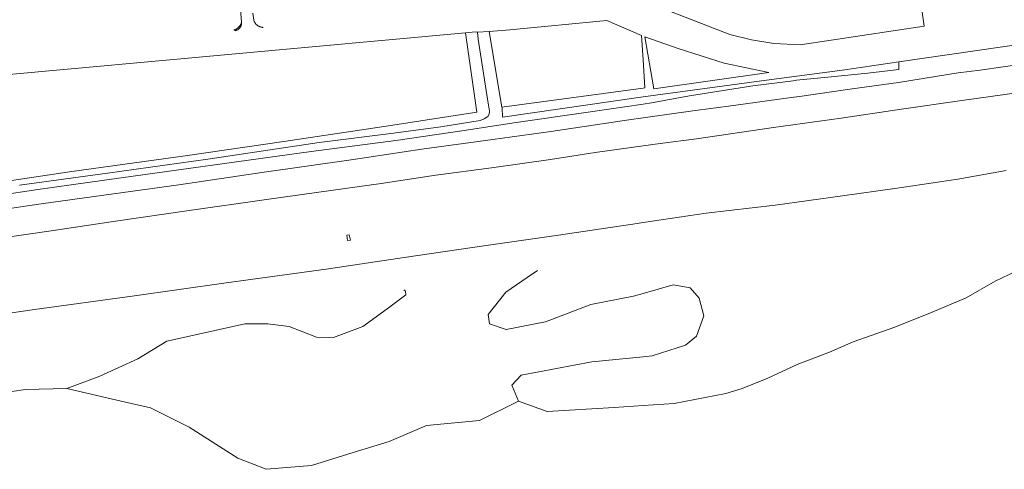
# Model space of a CAD drawing. Header units: metres. Extents: x 66374 to 71914, y 405953 to 412623.
# Tile 23 of 42: x 67611 to 68225, y 410292 to 410572. Entities that reach past the tile are written whole.
import ezdxf

# ---------------------------------------------------------------- set-up
doc = ezdxf.new("R2010")
doc.units = ezdxf.units.M
doc.layers.add('2013-05-24_onderlegger_OVLIJNOBJ', color=252, linetype='Continuous', lineweight=0)

msp = doc.modelspace()

# ---------------------------------------------------------------- linework, layer by layer
at = {"layer": '2013-05-24_onderlegger_OVLIJNOBJ'}
for p, q in [((68167.76, 410620.04), (68175.49, 410568.17)), ((67748.76, 410578.82), (67749.37, 410570.63)), ((68054.23, 410562.95), (68008.6, 410580.55)), ((67756.96, 410571.98), (67756.49, 410576.25)), ((67756.96, 410571.98), (67757.06, 410571.68)), ((67744.57, 410565.78), (67744.87, 410565.86)), ((67744.87, 410565.86), (67745.17, 410565.96)), ((67745.17, 410565.96), (67745.46, 410566.07)), ((67745.46, 410566.07), (67745.74, 410566.2)), ((67745.74, 410566.2), (67746.02, 410566.34)), ((67746.02, 410566.34), (67746.3, 410566.49)), ((67746.26, 410565.59), (67746.51, 410565.7)), ((67746.3, 410566.49), (67746.56, 410566.65)), ((67746.51, 410565.7), (67746.76, 410565.83)), ((67746.56, 410566.65), (67746.82, 410566.83)), ((67746.76, 410565.83), (67747, 410565.97)), ((67746.82, 410566.83), (67747.07, 410567.02)), ((67747, 410565.97), (67747.23, 410566.11)), ((67747.07, 410567.02), (67747.31, 410567.22)), ((67747.23, 410566.11), (67747.45, 410566.28)), ((67747.31, 410567.22), (67747.54, 410567.43)), ((67747.45, 410566.28), (67747.66, 410566.45)), ((67747.54, 410567.43), (67747.76, 410567.65)), ((67747.66, 410566.45), (67747.87, 410566.64)), ((67747.76, 410567.65), (67747.96, 410567.88)), ((67747.87, 410566.64), (67748.06, 410566.83)), ((67747.96, 410567.88), (67748.16, 410568.12)), ((67748.06, 410566.83), (67748.24, 410567.04)), ((67748.16, 410568.12), (67748.35, 410568.37)), ((67748.24, 410567.04), (67748.41, 410567.26)), ((67748.35, 410568.37), (67748.52, 410568.63)), ((67748.41, 410567.26), (67748.57, 410567.48)), ((67748.52, 410568.63), (67748.68, 410568.9)), ((67748.57, 410567.48), (67748.71, 410567.72)), ((67748.68, 410568.9), (67748.83, 410569.17)), ((67748.71, 410567.72), (67748.85, 410567.96)), ((67748.83, 410569.17), (67748.97, 410569.45)), ((67748.85, 410567.96), (67748.96, 410568.21)), ((67748.96, 410568.21), (67749.07, 410568.47)), ((67748.97, 410569.45), (67749.09, 410569.74)), ((67749.07, 410568.47), (67749.16, 410568.72)), ((67749.09, 410569.74), (67749.2, 410570.03)), ((67749.16, 410568.72), (67749.23, 410568.99)), ((67749.2, 410570.03), (67749.29, 410570.33)), ((67749.23, 410568.99), (67749.29, 410569.26)), ((67749.29, 410570.33), (67749.37, 410570.63)), ((67749.29, 410569.26), (67749.34, 410569.53)), ((67749.34, 410569.53), (67749.37, 410569.8)), ((67749.38, 410570.35), (67749.37, 410570.63)), ((67749.37, 410569.8), (67749.38, 410570.08)), ((67749.38, 410570.08), (67749.38, 410570.35)), ((67757.06, 410571.68), (67757.17, 410571.38)), ((67757.17, 410571.38), (67757.3, 410571.08)), ((67757.3, 410571.08), (67757.44, 410570.8)), ((67757.44, 410570.8), (67757.59, 410570.52)), ((67757.59, 410570.52), (67757.76, 410570.25)), ((67757.76, 410570.25), (67757.95, 410569.99)), ((67757.95, 410569.99), (67758.14, 410569.73)), ((67758.14, 410569.73), (67758.35, 410569.49)), ((67758.35, 410569.49), (67758.57, 410569.26)), ((67758.57, 410569.26), (67758.8, 410569.04)), ((67758.8, 410569.04), (67759.04, 410568.83)), ((67759.04, 410568.83), (67759.29, 410568.63)), ((67759.29, 410568.63), (67759.55, 410568.45)), ((67759.55, 410568.45), (67759.82, 410568.28)), ((67759.82, 410568.28), (67760.1, 410568.12)), ((67760.1, 410568.12), (67760.39, 410567.98)), ((67760.39, 410567.98), (67760.68, 410567.85)), ((67760.68, 410567.85), (67760.98, 410567.73)), ((67760.98, 410567.73), (67761.28, 410567.64)), ((67761.28, 410567.64), (67761.59, 410567.55)), ((67761.59, 410567.55), (67761.9, 410567.48)), ((67761.9, 410567.48), (67762.21, 410567.43)), ((67762.21, 410567.43), (67762.53, 410567.39)), ((67762.53, 410567.39), (67762.85, 410567.37)), ((67916.86, 410565.95), (67903.91, 410564.81)), ((67916.86, 410565.95), (67977.42, 410571.76)), ((67977.42, 410571.76), (67999.08, 410562.41)), ((68175.49, 410568.17), (68098.07, 410556.57)), ((67374, 410517.1), (67889.25, 410564.09)), ((67745.2, 410565.3), (67745.47, 410565.35)), ((67745.47, 410565.35), (67745.74, 410565.42)), ((67745.74, 410565.42), (67746, 410565.5)), ((67746, 410565.5), (67746.26, 410565.59)), ((67895.31, 410564.56), (67889.25, 410564.09)), ((67896.13, 410514.46), (67889.25, 410564.09)), ((67896.62, 410564.32), (67895.31, 410564.56)), ((67903.91, 410564.81), (67896.62, 410564.32)), ((67897.09, 410560.14), (67896.62, 410564.32)), ((67903.19, 410521.37), (67897.09, 410560.14)), ((67903.91, 410564.81), (67911.86, 410517.66)), ((68000, 410547.13), (67999.08, 410562.41)), ((68006.7, 410529), (68001.07, 410561.56)), ((68001.07, 410561.56), (68021.84, 410554.22)), ((68067.76, 410559.61), (68054.23, 410562.95)), ((68081.53, 410557.42), (68067.76, 410559.61)), ((68021.84, 410554.22), (68050.68, 410545.14)), ((68098.07, 410556.57), (68081.53, 410557.42)), ((68159.6, 410545.8), (68238.76, 410557.43)), ((68000, 410547.13), (68001.05, 410529.65)), ((68050.68, 410545.14), (68078.43, 410539.26)), ((68126.02, 410540.8), (68159.6, 410545.8)), ((68140.23, 410538.88), (68159.74, 410541.13)), ((68159.6, 410545.8), (68159.74, 410541.13)), ((68245.72, 410545.79), (68210.33, 410540.79)), ((68078.43, 410539.26), (68006.7, 410529)), ((68073.87, 410534.13), (68126.02, 410540.8)), ((68095.75, 410534.39), (68115.3, 410536.27)), ((68115.3, 410536.27), (68140.23, 410538.88)), ((68196.64, 410538.94), (68159.52, 410533.04)), ((68210.33, 410540.79), (68196.64, 410538.94)), ((67911.86, 410517.66), (68000, 410529.51)), ((68000, 410524.13), (68073.87, 410534.13)), ((68001.05, 410529.65), (68000, 410529.51)), ((68028.98, 410524.61), (68068.55, 410530.83)), ((68068.55, 410530.83), (68095.33, 410534.35)), ((68095.33, 410534.35), (68095.75, 410534.39)), ((68130.54, 410529.1), (68097.57, 410524.35)), ((68159.52, 410533.04), (68130.54, 410529.1)), ((67912.19, 410511.45), (68000, 410524.13)), ((68028.98, 410524.61), (68005.19, 410520.23)), ((68092.38, 410523.6), (68056.46, 410518.69)), ((68097.57, 410524.35), (68092.38, 410523.6)), ((68236.19, 410526.94), (68199.01, 410521.73)), ((67904.12, 410515.01), (67903.19, 410521.37)), ((67911.86, 410517.66), (67911.95, 410517.14)), ((67911.95, 410517.14), (67912.19, 410511.45)), ((68000, 410519.49), (67965.74, 410514.57)), ((68005.19, 410520.23), (68000, 410519.49)), ((68056.46, 410518.69), (68031.07, 410515.23)), ((68199.01, 410521.73), (68161.41, 410516.4)), ((67843.82, 410506.39), (67896.13, 410514.46)), ((67900.73, 410510.23), (67903.08, 410511.75)), ((67903.08, 410511.75), (67903.87, 410513.3)), ((67903.87, 410513.3), (67904.12, 410515.01)), ((67965.74, 410514.57), (67920.78, 410508.01)), ((68000, 410510.93), (67991.09, 410509.7)), ((68031.07, 410515.23), (68000, 410510.93)), ((68123.69, 410510.72), (68081.32, 410504.86)), ((68161.41, 410516.4), (68123.69, 410510.72)), ((67775.73, 410496.09), (67843.82, 410506.39)), ((67844.26, 410501.43), (67873.75, 410505.37)), ((67873.75, 410505.37), (67898.28, 410509.24)), ((67920.78, 410508.01), (67886.96, 410502.75)), ((67898.28, 410509.24), (67900.73, 410510.23)), ((67991.09, 410509.7), (67942.33, 410502.52)), ((68081.32, 410504.86), (68033.44, 410497.75)), ((67797.84, 410495.6), (67844.26, 410501.43)), ((67886.96, 410502.75), (67845.57, 410496.72)), ((67942.33, 410502.52), (67906.17, 410497.49)), ((67715.72, 410487.45), (67775.73, 410496.09)), ((67728.21, 410485.11), (67797.84, 410495.6)), ((67845.57, 410496.72), (67792.88, 410490.01)), ((67906.17, 410497.49), (67861.88, 410491.3)), ((68000, 410493.4), (67970, 410489.38)), ((68010.76, 410494.84), (68000, 410493.4)), ((68033.44, 410497.75), (68010.76, 410494.84)), ((67642.06, 410477.22), (67715.72, 410487.45)), ((67792.88, 410490.01), (67746.15, 410483.44)), ((67861.88, 410491.3), (67817.8, 410484.77)), ((67970, 410489.38), (67942.13, 410484.92)), ((67665.68, 410476.41), (67728.21, 410485.11)), ((67746.15, 410483.44), (67674.31, 410473.41)), ((67817.8, 410484.77), (67761.93, 410476.9)), ((67905.37, 410479.78), (67870.7, 410475.25)), ((67942.13, 410484.92), (67905.37, 410479.78)), ((67574.76, 410467.17), (67642.06, 410477.22)), ((67610.71, 410468.87), (67665.68, 410476.41)), ((67761.93, 410476.9), (67710.17, 410469.22)), ((67870.7, 410475.25), (67836.53, 410470.04)), ((68226.71, 410478.07), (68196.44, 410472.7)), ((67674.31, 410473.41), (67622.2, 410466.32)), ((67710.17, 410469.22), (67663.31, 410462.78)), ((67836.53, 410470.04), (67797.55, 410464.56)), ((68196.44, 410472.7), (68157.17, 410466.93)), ((67622.2, 410466.32), (67574.05, 410458.97)), ((67663.31, 410462.78), (67624.34, 410457.33)), ((67797.55, 410464.56), (67763.56, 410459.82)), ((68124.54, 410462.25), (68082.46, 410456.44)), ((68157.17, 410466.93), (68124.54, 410462.25)), ((67624.34, 410457.33), (67580.25, 410450.77)), ((67763.56, 410459.82), (67716.6, 410453.1)), ((68082.46, 410456.44), (68039.48, 410451.52)), ((67716.6, 410453.1), (67670.62, 410446.47)), ((68039.48, 410451.52), (68000, 410445.54)), ((67670.62, 410446.47), (67630.51, 410440.37)), ((67996.29, 410444.98), (67947.23, 410437.65)), ((68000, 410445.54), (67996.29, 410444.98)), ((67630.51, 410440.37), (67591.01, 410434.8)), ((67815.25, 410437.7), (67815, 410437.64)), ((67815, 410437.64), (67815.48, 410434.29)), ((67816.46, 410438.01), (67815.25, 410437.7)), ((67817.34, 410434.64), (67816.46, 410438.01)), ((67947.23, 410437.65), (67903.47, 410431.58)), ((67815.48, 410434.29), (67817.34, 410434.64)), ((67903.47, 410431.58), (67850.92, 410423.84)), ((67850.92, 410423.84), (67802.21, 410416.53)), ((67802.21, 410416.53), (67739.77, 410407.95)), ((67934.16, 410415.68), (67927.66, 410411.36)), ((68232.85, 410415.15), (68219.86, 410409.02)), ((67739.77, 410407.95), (67681.04, 410399.71)), ((67927.66, 410411.36), (67914.29, 410402.13)), ((68000, 410401.29), (68018.72, 410406.66)), ((68018.72, 410406.66), (68029.41, 410404.77)), ((68219.86, 410409.02), (68201.77, 410398.67)), ((67681.04, 410399.71), (67620.19, 410391.33)), ((67840.33, 410391.75), (67851.92, 410400.53)), ((67851.65, 410402.76), (67850.72, 410403.54)), ((67851.92, 410400.53), (67851.65, 410402.76)), ((67914.29, 410402.13), (67903.39, 410388.11)), ((67994.12, 410399.6), (68000, 410401.29)), ((68029.41, 410404.77), (68035.08, 410398.49)), ((67939.07, 410383.53), (67967.38, 410394.42)), ((67967.38, 410394.42), (67994.12, 410399.6)), ((68035.08, 410398.49), (68037.93, 410387.45)), ((68201.77, 410398.67), (68180.44, 410389.68)), ((67620.19, 410391.33), (67560.47, 410382.55)), ((67825.08, 410380.75), (67840.33, 410391.75)), ((67903.39, 410388.11), (67904.19, 410382.37)), ((68037.93, 410387.45), (68033.3, 410374.7)), ((68180.44, 410389.68), (68157.24, 410380.38)), ((67716.93, 410374.58), (67751.4, 410382.48)), ((67751.4, 410382.48), (67765.75, 410382.45)), ((67765.75, 410382.45), (67779.13, 410380.7)), ((67904.19, 410382.37), (67914.51, 410378.79)), ((67914.51, 410378.79), (67939.07, 410383.53)), ((67779.13, 410380.7), (67796.13, 410374.07)), ((67806.75, 410373.85), (67825.08, 410380.75)), ((68157.24, 410380.38), (68131.18, 410371.23)), ((67684.68, 410360.6), (67702.8, 410371.54)), ((67702.8, 410371.54), (67716.93, 410374.58)), ((67796.13, 410374.07), (67806.75, 410373.85)), ((68026.43, 410369.12), (68005.59, 410362.44)), ((68033.3, 410374.7), (68026.43, 410369.12)), ((68131.18, 410371.23), (68116.31, 410364.77)), ((68116.31, 410364.77), (68096.23, 410357)), ((67660.9, 410349.72), (67684.68, 410360.6)), ((67968.09, 410358.58), (67923.91, 410350.41)), ((68000, 410361.86), (67968.09, 410358.58)), ((68005.59, 410362.44), (68000, 410361.86)), ((68096.23, 410357), (68077.82, 410348.52)), ((67640.38, 410342.05), (67660.9, 410349.72)), ((67923.91, 410350.41), (67918.14, 410344.03)), ((68077.82, 410348.52), (68061.91, 410342.03)), ((67581.55, 410336.73), (67614.49, 410341.46)), ((67614.49, 410341.46), (67640.38, 410342.05)), ((67671.59, 410334.79), (67640.38, 410342.05)), ((67918.14, 410344.03), (67922.24, 410334.19)), ((68019.3, 410332.61), (68051.71, 410338.83)), ((68061.91, 410342.03), (68051.71, 410338.83)), ((67692.56, 410329.93), (67671.59, 410334.79)), ((67922.24, 410334.19), (67897.99, 410322.03)), ((67922.24, 410334.19), (67940.07, 410327.71)), ((68000, 410331.38), (68019.3, 410332.61)), ((67716.63, 410317.91), (67692.56, 410329.93)), ((67940.07, 410327.71), (67981.95, 410330.23)), ((67981.95, 410330.23), (68000, 410331.38)), ((67897.99, 410322.03), (67864.83, 410318.99)), ((67746.96, 410298.52), (67716.63, 410317.91)), ((67864.83, 410318.99), (67841.55, 410308.99)), ((67841.55, 410308.99), (67818.96, 410302.01)), ((67818.96, 410302.01), (67792.94, 410293.87)), ((67764.66, 410291.59), (67746.96, 410298.52)), ((67792.94, 410293.87), (67764.66, 410291.59))]:
    msp.add_line(p, q, dxfattribs=at)

doc.saveas('drawing.dxf')
